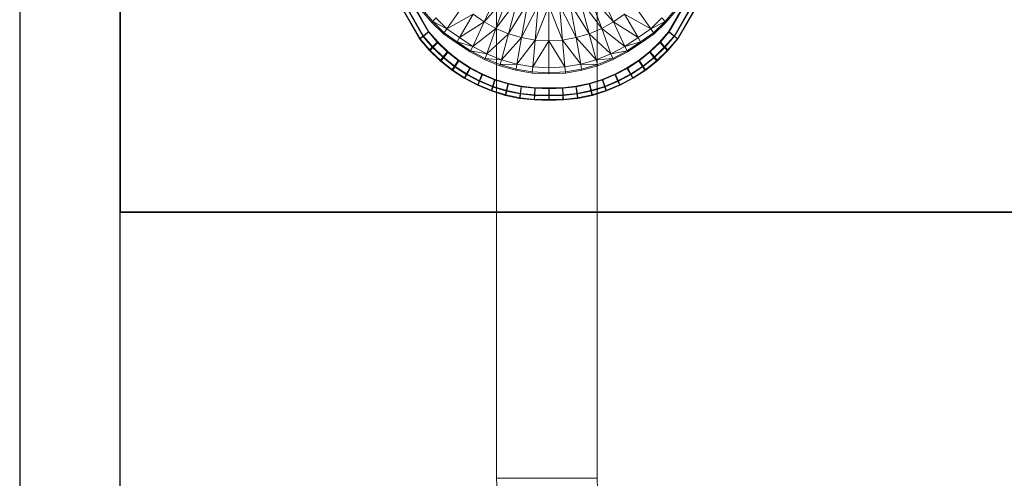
# Model space of a CAD drawing. Header units: metres. Extents: x 391.1 to 430.4, y 12.7 to 28.4.
# Tile 45 of 169: x 401.356 to 402.337, y 26.995 to 27.453. Entities that reach past the tile are written whole.
import ezdxf

# ---------------------------------------------------------------- set-up
doc = ezdxf.new("R2010")
doc.units = ezdxf.units.M
doc.layers.add('01_SUELOS', color=7, linetype='Continuous', lineweight=25, true_color=0x007f00)
for name, color, linetype, lineweight in [('A-DETL-____-MBND', 7, 'Continuous', 18), ('A-WALL-____-MCUT', 7, 'Continuous', 25), ('A-WALL-____-OTLN', 7, 'Continuous', 25), ('M-HVAC-DUCT-OTLN', 7, 'Continuous', 18)]:
    doc.layers.add(name, color=color, linetype=linetype, lineweight=lineweight)

# ---------------------------------------------------------------- blocks, each defined once
blk = doc.blocks.new('Family - Inodor PB-155331-02_CLI_AIRE_P0')
at = {"layer": 'A-DETL-____-MBND', "color": 253, "true_color": 0xaaaaaa}
for p, q in [((0.15352, 0.11043), (0.1386, 0.07843)), ((0.25246, 0.11043), (0.26738, 0.07843)), ((0.1386, 0.07843), (0.16239, 0.10496)), ((0.16239, 0.10496), (0.15034, 0.07185)), ((0.1719, 0.1005), (0.15034, 0.07185)), ((0.1719, 0.1005), (0.1628, 0.06653)), ((0.23408, 0.1005), (0.24318, 0.06653)), ((0.23408, 0.1005), (0.25565, 0.07185)), ((0.24359, 0.10496), (0.25565, 0.07185)), ((0.26738, 0.07843), (0.24359, 0.10496)), ((0.05747, 0.09041), (0.07423, 0.06135)), ((0.05747, 0.09041), (0.07423, 0.06135)), ((0.07468, 0.06155), (0.05801, 0.09042)), ((0.07468, 0.06155), (0.05801, 0.09042)), ((0.06119, 0.09254), (0.07764, 0.06401)), ((0.06119, 0.09254), (0.07764, 0.06401)), ((0.07808, 0.06423), (0.06173, 0.09255)), ((0.07808, 0.06423), (0.06173, 0.09255)), ((0.0672, 0.09599), (0.08315, 0.06832)), ((0.0672, 0.09599), (0.08315, 0.06832)), ((0.06773, 0.09601), (0.08357, 0.06857)), ((0.06773, 0.09601), (0.08357, 0.06857)), ((0.08357, 0.06857), (0.06773, 0.09601)), ((0.06773, 0.09601), (0.08357, 0.06857)), ((0.08653, 0.07772), (0.07624, 0.08977)), ((0.07708, 0.0906), (0.08729, 0.07863)), ((0.1177, 0.09472), (0.10148, 0.07154)), ((0.18195, 0.09718), (0.1628, 0.06653)), ((0.18195, 0.09718), (0.17586, 0.06262)), ((0.19237, 0.09514), (0.17586, 0.06262)), ((0.19237, 0.09514), (0.18932, 0.06022)), ((0.20299, 0.09445), (0.18932, 0.06022)), ((0.20299, 0.09445), (0.20299, 0.05941)), ((0.20299, 0.09445), (0.21667, 0.06022)), ((0.21361, 0.09514), (0.21667, 0.06022)), ((0.21361, 0.09514), (0.23013, 0.06262)), ((0.22403, 0.09718), (0.23013, 0.06262)), ((0.22403, 0.09718), (0.24318, 0.06653)), ((0.28828, 0.09472), (0.3045, 0.07154)), ((0.32891, 0.0906), (0.31869, 0.07863)), ((0.32974, 0.08977), (0.31945, 0.07772)), ((0.32226, 0.06857), (0.33809, 0.09601)), ((0.32226, 0.06857), (0.33809, 0.09601)), ((0.33809, 0.09601), (0.32226, 0.06857)), ((0.32226, 0.06857), (0.33809, 0.09601)), ((0.32267, 0.06832), (0.33863, 0.09599)), ((0.32267, 0.06832), (0.33863, 0.09599)), ((0.3441, 0.09255), (0.32775, 0.06423)), ((0.3441, 0.09255), (0.32775, 0.06423)), ((0.32819, 0.06401), (0.34464, 0.09254)), ((0.32819, 0.06401), (0.34464, 0.09254)), ((0.34781, 0.09042), (0.33115, 0.06155)), ((0.34781, 0.09042), (0.33115, 0.06155)), ((0.3316, 0.06135), (0.34836, 0.09041)), ((0.3316, 0.06135), (0.34836, 0.09041)), ((0.08729, 0.07863), (0.08653, 0.07772)), ((0.09047, 0.08242), (0.08729, 0.07863)), ((0.08729, 0.07863), (0.09864, 0.06749)), ((0.10148, 0.07154), (0.08729, 0.07863)), ((0.09047, 0.08242), (0.10148, 0.07154)), ((0.10148, 0.07154), (0.1277, 0.0861)), ((0.1277, 0.0861), (0.11416, 0.06265)), ((0.1277, 0.0861), (0.1386, 0.07843)), ((0.27829, 0.0861), (0.26738, 0.07843)), ((0.27829, 0.0861), (0.29183, 0.06265)), ((0.3045, 0.07154), (0.27829, 0.0861)), ((0.31551, 0.08242), (0.3045, 0.07154)), ((0.3045, 0.07154), (0.31869, 0.07863)), ((0.31869, 0.07863), (0.30734, 0.06749)), ((0.31551, 0.08242), (0.31869, 0.07863)), ((0.31869, 0.07863), (0.31945, 0.07772)), ((0.09796, 0.06652), (0.08653, 0.07772)), ((0.10148, 0.07154), (0.09864, 0.06749)), ((0.10148, 0.07154), (0.11416, 0.06265)), ((0.11416, 0.06265), (0.1386, 0.07843)), ((0.1386, 0.07843), (0.12717, 0.05392)), ((0.15034, 0.07185), (0.12717, 0.05392)), ((0.1386, 0.07843), (0.15034, 0.07185)), ((0.15034, 0.07185), (0.1411, 0.04648)), ((0.15034, 0.07185), (0.1628, 0.06653)), ((0.25565, 0.07185), (0.24318, 0.06653)), ((0.26738, 0.07843), (0.25565, 0.07185)), ((0.25565, 0.07185), (0.26488, 0.04648)), ((0.25565, 0.07185), (0.27881, 0.05392)), ((0.26738, 0.07843), (0.27881, 0.05392)), ((0.29183, 0.06265), (0.26738, 0.07843)), ((0.3045, 0.07154), (0.29183, 0.06265)), ((0.3045, 0.07154), (0.30734, 0.06749)), ((0.31945, 0.07772), (0.30802, 0.06652)), ((0.07423, 0.06135), (0.07764, 0.06401)), ((0.07764, 0.06401), (0.07423, 0.06135)), ((0.07423, 0.06135), (0.08387, 0.05007)), ((0.07423, 0.06135), (0.08387, 0.05007)), ((0.07468, 0.06155), (0.07808, 0.06423)), ((0.07808, 0.06423), (0.07468, 0.06155)), ((0.0849, 0.04983), (0.07468, 0.06155)), ((0.0849, 0.04983), (0.07468, 0.06155)), ((0.07764, 0.06401), (0.08315, 0.06832)), ((0.08315, 0.06832), (0.07764, 0.06401)), ((0.07764, 0.06401), (0.08687, 0.0532)), ((0.07764, 0.06401), (0.08687, 0.0532)), ((0.07808, 0.06423), (0.08357, 0.06857)), ((0.08357, 0.06857), (0.07808, 0.06423)), ((0.08789, 0.05299), (0.07808, 0.06423)), ((0.08789, 0.05299), (0.07808, 0.06423)), ((0.08315, 0.06832), (0.09174, 0.05827)), ((0.08315, 0.06832), (0.09174, 0.05827)), ((0.08357, 0.06857), (0.09272, 0.05809)), ((0.08357, 0.06857), (0.09272, 0.05809)), ((0.09272, 0.05809), (0.08357, 0.06857)), ((0.08357, 0.06857), (0.09272, 0.05809)), ((0.09864, 0.06749), (0.09796, 0.06652)), ((0.11109, 0.05734), (0.09796, 0.06652)), ((0.09864, 0.06749), (0.11168, 0.05837)), ((0.11416, 0.06265), (0.11168, 0.05837)), ((0.11416, 0.06265), (0.12717, 0.05392)), ((0.1628, 0.06653), (0.1411, 0.04648)), ((0.1628, 0.06653), (0.15583, 0.0405)), ((0.17586, 0.06262), (0.15583, 0.0405)), ((0.1628, 0.06653), (0.17586, 0.06262)), ((0.17586, 0.06262), (0.17118, 0.03611)), ((0.18932, 0.06022), (0.17118, 0.03611)), ((0.17586, 0.06262), (0.18932, 0.06022)), ((0.18932, 0.06022), (0.18697, 0.03343)), ((0.20299, 0.05941), (0.18697, 0.03343)), ((0.18932, 0.06022), (0.20299, 0.05941)), ((0.21667, 0.06022), (0.20299, 0.05941)), ((0.20299, 0.05941), (0.20299, 0.03253)), ((0.20299, 0.05941), (0.21901, 0.03343)), ((0.23013, 0.06262), (0.21667, 0.06022)), ((0.21667, 0.06022), (0.21901, 0.03343)), ((0.21667, 0.06022), (0.2348, 0.03611)), ((0.24318, 0.06653), (0.23013, 0.06262)), ((0.23013, 0.06262), (0.2348, 0.03611)), ((0.23013, 0.06262), (0.25015, 0.0405)), ((0.24318, 0.06653), (0.25015, 0.0405)), ((0.24318, 0.06653), (0.26488, 0.04648)), ((0.29183, 0.06265), (0.27881, 0.05392)), ((0.29183, 0.06265), (0.2943, 0.05837)), ((0.30734, 0.06749), (0.2943, 0.05837)), ((0.30802, 0.06652), (0.29489, 0.05734)), ((0.30734, 0.06749), (0.30802, 0.06652)), ((0.31311, 0.05809), (0.32226, 0.06857)), ((0.31311, 0.05809), (0.32226, 0.06857)), ((0.32226, 0.06857), (0.31311, 0.05809)), ((0.31311, 0.05809), (0.32226, 0.06857)), ((0.31409, 0.05827), (0.32267, 0.06832)), ((0.31409, 0.05827), (0.32267, 0.06832)), ((0.32775, 0.06423), (0.31794, 0.05299)), ((0.32775, 0.06423), (0.31794, 0.05299)), ((0.31895, 0.0532), (0.32819, 0.06401)), ((0.31895, 0.0532), (0.32819, 0.06401)), ((0.33115, 0.06155), (0.32092, 0.04983)), ((0.33115, 0.06155), (0.32092, 0.04983)), ((0.32196, 0.05007), (0.3316, 0.06135)), ((0.32196, 0.05007), (0.3316, 0.06135)), ((0.32775, 0.06423), (0.32226, 0.06857)), ((0.32226, 0.06857), (0.32775, 0.06423)), ((0.32819, 0.06401), (0.32267, 0.06832)), ((0.32267, 0.06832), (0.32819, 0.06401)), ((0.33115, 0.06155), (0.32775, 0.06423)), ((0.32775, 0.06423), (0.33115, 0.06155)), ((0.3316, 0.06135), (0.32819, 0.06401)), ((0.32819, 0.06401), (0.3316, 0.06135)), ((0.08387, 0.05007), (0.08687, 0.0532)), ((0.08687, 0.0532), (0.08387, 0.05007)), ((0.08387, 0.05007), (0.09468, 0.03963)), ((0.08387, 0.05007), (0.09468, 0.03963)), ((0.0849, 0.04983), (0.08789, 0.05299)), ((0.08789, 0.05299), (0.0849, 0.04983)), ((0.09566, 0.03955), (0.0849, 0.04983)), ((0.09566, 0.03955), (0.0849, 0.04983)), ((0.08687, 0.0532), (0.09174, 0.05827)), ((0.09174, 0.05827), (0.08687, 0.0532)), ((0.08687, 0.0532), (0.09739, 0.04304)), ((0.08687, 0.0532), (0.09739, 0.04304)), ((0.08789, 0.05299), (0.09272, 0.05809)), ((0.09272, 0.05809), (0.08789, 0.05299)), ((0.09836, 0.04298), (0.08789, 0.05299)), ((0.09836, 0.04298), (0.08789, 0.05299)), ((0.09174, 0.05827), (0.10179, 0.04857)), ((0.09174, 0.05827), (0.10179, 0.04857)), ((0.09272, 0.05809), (0.10272, 0.04853)), ((0.09272, 0.05809), (0.10272, 0.04853)), ((0.10272, 0.04853), (0.09272, 0.05809)), ((0.09272, 0.05809), (0.10272, 0.04853)), ((0.11168, 0.05837), (0.11109, 0.05734)), ((0.12458, 0.04836), (0.11109, 0.05734)), ((0.11168, 0.05837), (0.12508, 0.04943)), ((0.12717, 0.05392), (0.11168, 0.05837)), ((0.12508, 0.04943), (0.12458, 0.04836)), ((0.12717, 0.05392), (0.12508, 0.04943)), ((0.12508, 0.04943), (0.13941, 0.04183)), ((0.1411, 0.04648), (0.12508, 0.04943)), ((0.12717, 0.05392), (0.1411, 0.04648)), ((0.27881, 0.05392), (0.26488, 0.04648)), ((0.26488, 0.04648), (0.2809, 0.04943)), ((0.2809, 0.04943), (0.26657, 0.04183)), ((0.27881, 0.05392), (0.2943, 0.05837)), ((0.27881, 0.05392), (0.2809, 0.04943)), ((0.2943, 0.05837), (0.2809, 0.04943)), ((0.2809, 0.04943), (0.2814, 0.04836)), ((0.29489, 0.05734), (0.2814, 0.04836)), ((0.2943, 0.05837), (0.29489, 0.05734)), ((0.3031, 0.04853), (0.31311, 0.05809)), ((0.3031, 0.04853), (0.31311, 0.05809)), ((0.31311, 0.05809), (0.3031, 0.04853)), ((0.3031, 0.04853), (0.31311, 0.05809)), ((0.30404, 0.04857), (0.31409, 0.05827)), ((0.30404, 0.04857), (0.31409, 0.05827)), ((0.31794, 0.05299), (0.30747, 0.04298)), ((0.31794, 0.05299), (0.30747, 0.04298)), ((0.30844, 0.04304), (0.31895, 0.0532)), ((0.30844, 0.04304), (0.31895, 0.0532)), ((0.32092, 0.04983), (0.31017, 0.03955)), ((0.32092, 0.04983), (0.31017, 0.03955)), ((0.31115, 0.03963), (0.32196, 0.05007)), ((0.31115, 0.03963), (0.32196, 0.05007)), ((0.31794, 0.05299), (0.31311, 0.05809)), ((0.31311, 0.05809), (0.31794, 0.05299)), ((0.31895, 0.0532), (0.31409, 0.05827)), ((0.31409, 0.05827), (0.31895, 0.0532)), ((0.32092, 0.04983), (0.31794, 0.05299)), ((0.31794, 0.05299), (0.32092, 0.04983)), ((0.32196, 0.05007), (0.31895, 0.0532)), ((0.31895, 0.0532), (0.32196, 0.05007)), ((0.09468, 0.03963), (0.09739, 0.04304)), ((0.09739, 0.04304), (0.09468, 0.03963)), ((0.09468, 0.03963), (0.10632, 0.03028)), ((0.09468, 0.03963), (0.10632, 0.03028)), ((0.09566, 0.03955), (0.09836, 0.04298)), ((0.09836, 0.04298), (0.09566, 0.03955)), ((0.10725, 0.03034), (0.09566, 0.03955)), ((0.10725, 0.03034), (0.09566, 0.03955)), ((0.09739, 0.04304), (0.10179, 0.04857)), ((0.10179, 0.04857), (0.09739, 0.04304)), ((0.09739, 0.04304), (0.10873, 0.03394)), ((0.09739, 0.04304), (0.10873, 0.03394)), ((0.09836, 0.04298), (0.10272, 0.04853)), ((0.10272, 0.04853), (0.09836, 0.04298)), ((0.10964, 0.03401), (0.09836, 0.04298)), ((0.10964, 0.03401), (0.09836, 0.04298)), ((0.10179, 0.04857), (0.11263, 0.03987)), ((0.10179, 0.04857), (0.11263, 0.03987)), ((0.10272, 0.04853), (0.11352, 0.03995)), ((0.10272, 0.04853), (0.11352, 0.03995)), ((0.11352, 0.03995), (0.10272, 0.04853)), ((0.10272, 0.04853), (0.11352, 0.03995)), ((0.10873, 0.03394), (0.11263, 0.03987)), ((0.11263, 0.03987), (0.10873, 0.03394)), ((0.10964, 0.03401), (0.11352, 0.03995)), ((0.11352, 0.03995), (0.10964, 0.03401)), ((0.11263, 0.03987), (0.12418, 0.03224)), ((0.11263, 0.03987), (0.12418, 0.03224)), ((0.11352, 0.03995), (0.125, 0.03245)), ((0.11352, 0.03995), (0.125, 0.03245)), ((0.125, 0.03245), (0.11352, 0.03995)), ((0.11352, 0.03995), (0.125, 0.03245)), ((0.139, 0.04072), (0.12458, 0.04836)), ((0.13941, 0.04183), (0.139, 0.04072)), ((0.15424, 0.03458), (0.139, 0.04072)), ((0.1411, 0.04648), (0.13941, 0.04183)), ((0.13941, 0.04183), (0.15455, 0.03573)), ((0.15583, 0.0405), (0.13941, 0.04183)), ((0.1411, 0.04648), (0.15583, 0.0405)), ((0.15583, 0.0405), (0.15455, 0.03573)), ((0.15583, 0.0405), (0.17118, 0.03611)), ((0.25015, 0.0405), (0.2348, 0.03611)), ((0.26488, 0.04648), (0.25015, 0.0405)), ((0.25015, 0.0405), (0.26657, 0.04183)), ((0.25015, 0.0405), (0.25143, 0.03573)), ((0.26657, 0.04183), (0.25143, 0.03573)), ((0.26698, 0.04072), (0.25174, 0.03458)), ((0.26488, 0.04648), (0.26657, 0.04183)), ((0.26657, 0.04183), (0.26698, 0.04072)), ((0.2814, 0.04836), (0.26698, 0.04072)), ((0.28083, 0.03245), (0.29231, 0.03995)), ((0.28083, 0.03245), (0.29231, 0.03995)), ((0.29231, 0.03995), (0.28083, 0.03245)), ((0.28083, 0.03245), (0.29231, 0.03995)), ((0.28165, 0.03224), (0.2932, 0.03987)), ((0.28165, 0.03224), (0.2932, 0.03987)), ((0.29231, 0.03995), (0.3031, 0.04853)), ((0.29231, 0.03995), (0.3031, 0.04853)), ((0.3031, 0.04853), (0.29231, 0.03995)), ((0.29231, 0.03995), (0.3031, 0.04853)), ((0.29618, 0.03401), (0.29231, 0.03995)), ((0.29231, 0.03995), (0.29618, 0.03401)), ((0.2932, 0.03987), (0.30404, 0.04857)), ((0.2932, 0.03987), (0.30404, 0.04857)), ((0.2971, 0.03394), (0.2932, 0.03987)), ((0.2932, 0.03987), (0.2971, 0.03394)), ((0.30747, 0.04298), (0.29618, 0.03401)), ((0.30747, 0.04298), (0.29618, 0.03401)), ((0.2971, 0.03394), (0.30844, 0.04304)), ((0.2971, 0.03394), (0.30844, 0.04304)), ((0.31017, 0.03955), (0.29858, 0.03034)), ((0.31017, 0.03955), (0.29858, 0.03034)), ((0.2995, 0.03028), (0.31115, 0.03963)), ((0.2995, 0.03028), (0.31115, 0.03963)), ((0.30747, 0.04298), (0.3031, 0.04853)), ((0.3031, 0.04853), (0.30747, 0.04298)), ((0.30844, 0.04304), (0.30404, 0.04857)), ((0.30404, 0.04857), (0.30844, 0.04304)), ((0.31017, 0.03955), (0.30747, 0.04298)), ((0.30747, 0.04298), (0.31017, 0.03955)), ((0.31115, 0.03963), (0.30844, 0.04304)), ((0.30844, 0.04304), (0.31115, 0.03963)), ((0.10632, 0.03028), (0.10873, 0.03394)), ((0.10873, 0.03394), (0.10632, 0.03028)), ((0.10632, 0.03028), (0.11873, 0.0221)), ((0.10632, 0.03028), (0.11873, 0.0221)), ((0.10725, 0.03034), (0.10964, 0.03401)), ((0.10964, 0.03401), (0.10725, 0.03034)), ((0.11959, 0.02228), (0.10725, 0.03034)), ((0.11959, 0.02228), (0.10725, 0.03034)), ((0.10873, 0.03394), (0.12081, 0.02597)), ((0.10873, 0.03394), (0.12081, 0.02597)), ((0.12166, 0.02616), (0.10964, 0.03401)), ((0.12166, 0.02616), (0.10964, 0.03401)), ((0.12081, 0.02597), (0.12418, 0.03224)), ((0.12418, 0.03224), (0.12081, 0.02597)), ((0.12166, 0.02616), (0.125, 0.03245)), ((0.125, 0.03245), (0.12166, 0.02616)), ((0.12418, 0.03224), (0.13634, 0.02575)), ((0.12418, 0.03224), (0.13634, 0.02575)), ((0.125, 0.03245), (0.13709, 0.02606)), ((0.125, 0.03245), (0.13709, 0.02606)), ((0.13709, 0.02606), (0.125, 0.03245)), ((0.125, 0.03245), (0.13709, 0.02606)), ((0.15455, 0.03573), (0.15424, 0.03458)), ((0.17012, 0.03007), (0.15424, 0.03458)), ((0.17118, 0.03611), (0.15455, 0.03573)), ((0.15455, 0.03573), (0.17032, 0.03124)), ((0.17032, 0.03124), (0.17012, 0.03007)), ((0.18644, 0.02732), (0.17012, 0.03007)), ((0.17118, 0.03611), (0.17032, 0.03124)), ((0.17032, 0.03124), (0.18654, 0.0285)), ((0.17118, 0.03611), (0.18697, 0.03343)), ((0.18697, 0.03343), (0.18654, 0.0285)), ((0.18697, 0.03343), (0.20299, 0.03253)), ((0.21901, 0.03343), (0.20299, 0.03253)), ((0.20299, 0.03253), (0.20299, 0.02758)), ((0.2348, 0.03611), (0.21901, 0.03343)), ((0.21901, 0.03343), (0.21944, 0.0285)), ((0.23566, 0.03124), (0.21944, 0.0285)), ((0.23587, 0.03007), (0.21954, 0.02732)), ((0.2348, 0.03611), (0.23566, 0.03124)), ((0.2348, 0.03611), (0.25143, 0.03573)), ((0.25143, 0.03573), (0.23566, 0.03124)), ((0.23566, 0.03124), (0.23587, 0.03007)), ((0.25174, 0.03458), (0.23587, 0.03007)), ((0.25143, 0.03573), (0.25174, 0.03458)), ((0.26874, 0.02606), (0.28083, 0.03245)), ((0.26874, 0.02606), (0.28083, 0.03245)), ((0.28083, 0.03245), (0.26874, 0.02606)), ((0.26874, 0.02606), (0.28083, 0.03245)), ((0.26948, 0.02575), (0.28165, 0.03224)), ((0.26948, 0.02575), (0.28165, 0.03224)), ((0.28417, 0.02616), (0.28083, 0.03245)), ((0.28083, 0.03245), (0.28417, 0.02616)), ((0.28502, 0.02597), (0.28165, 0.03224)), ((0.28165, 0.03224), (0.28502, 0.02597)), ((0.29618, 0.03401), (0.28417, 0.02616)), ((0.29618, 0.03401), (0.28417, 0.02616)), ((0.28502, 0.02597), (0.2971, 0.03394)), ((0.28502, 0.02597), (0.2971, 0.03394)), ((0.29858, 0.03034), (0.28624, 0.02228)), ((0.29858, 0.03034), (0.28624, 0.02228)), ((0.2871, 0.0221), (0.2995, 0.03028)), ((0.2871, 0.0221), (0.2995, 0.03028)), ((0.29858, 0.03034), (0.29618, 0.03401)), ((0.29618, 0.03401), (0.29858, 0.03034)), ((0.2995, 0.03028), (0.2971, 0.03394)), ((0.2971, 0.03394), (0.2995, 0.03028)), ((0.11873, 0.0221), (0.12081, 0.02597)), ((0.12081, 0.02597), (0.11873, 0.0221)), ((0.11873, 0.0221), (0.13179, 0.01513)), ((0.11873, 0.0221), (0.13179, 0.01513)), ((0.11959, 0.02228), (0.12166, 0.02616)), ((0.12166, 0.02616), (0.11959, 0.02228)), ((0.13257, 0.01542), (0.11959, 0.02228)), ((0.13257, 0.01542), (0.11959, 0.02228)), ((0.12081, 0.02597), (0.13353, 0.01919)), ((0.12081, 0.02597), (0.13353, 0.01919)), ((0.13429, 0.01948), (0.12166, 0.02616)), ((0.13429, 0.01948), (0.12166, 0.02616)), ((0.13353, 0.01919), (0.13634, 0.02575)), ((0.13634, 0.02575), (0.13353, 0.01919)), ((0.13429, 0.01948), (0.13709, 0.02606)), ((0.13709, 0.02606), (0.13429, 0.01948)), ((0.13634, 0.02575), (0.14902, 0.02046)), ((0.13634, 0.02575), (0.14902, 0.02046)), ((0.13709, 0.02606), (0.14967, 0.02086)), ((0.13709, 0.02606), (0.14967, 0.02086)), ((0.14967, 0.02086), (0.13709, 0.02606)), ((0.13709, 0.02606), (0.14967, 0.02086)), ((0.14678, 0.01365), (0.14902, 0.02046)), ((0.14902, 0.02046), (0.14678, 0.01365)), ((0.14746, 0.01404), (0.14967, 0.02086)), ((0.14967, 0.02086), (0.14746, 0.01404)), ((0.14902, 0.02046), (0.1621, 0.0164)), ((0.14902, 0.02046), (0.1621, 0.0164)), ((0.14967, 0.02086), (0.16265, 0.01687)), ((0.14967, 0.02086), (0.16265, 0.01687)), ((0.16265, 0.01687), (0.14967, 0.02086)), ((0.14967, 0.02086), (0.16265, 0.01687)), ((0.18654, 0.0285), (0.18644, 0.02732)), ((0.20299, 0.0264), (0.18644, 0.02732)), ((0.18654, 0.0285), (0.20299, 0.02758)), ((0.21944, 0.0285), (0.20299, 0.02758)), ((0.20299, 0.02758), (0.20299, 0.0264)), ((0.21954, 0.02732), (0.20299, 0.0264)), ((0.21944, 0.0285), (0.21954, 0.02732)), ((0.24318, 0.01687), (0.25616, 0.02086)), ((0.24318, 0.01687), (0.25616, 0.02086)), ((0.25616, 0.02086), (0.24318, 0.01687)), ((0.24318, 0.01687), (0.25616, 0.02086)), ((0.24373, 0.0164), (0.25681, 0.02046)), ((0.24373, 0.0164), (0.25681, 0.02046)), ((0.25616, 0.02086), (0.26874, 0.02606)), ((0.25616, 0.02086), (0.26874, 0.02606)), ((0.26874, 0.02606), (0.25616, 0.02086)), ((0.25616, 0.02086), (0.26874, 0.02606)), ((0.25837, 0.01404), (0.25616, 0.02086)), ((0.25616, 0.02086), (0.25837, 0.01404)), ((0.25681, 0.02046), (0.26948, 0.02575)), ((0.25681, 0.02046), (0.26948, 0.02575)), ((0.25904, 0.01365), (0.25681, 0.02046)), ((0.25681, 0.02046), (0.25904, 0.01365)), ((0.27153, 0.01948), (0.26874, 0.02606)), ((0.26874, 0.02606), (0.27153, 0.01948)), ((0.2723, 0.01919), (0.26948, 0.02575)), ((0.26948, 0.02575), (0.2723, 0.01919)), ((0.28417, 0.02616), (0.27153, 0.01948)), ((0.28417, 0.02616), (0.27153, 0.01948)), ((0.2723, 0.01919), (0.28502, 0.02597)), ((0.2723, 0.01919), (0.28502, 0.02597)), ((0.28624, 0.02228), (0.27326, 0.01542)), ((0.28624, 0.02228), (0.27326, 0.01542)), ((0.27404, 0.01513), (0.2871, 0.0221)), ((0.27404, 0.01513), (0.2871, 0.0221)), ((0.28624, 0.02228), (0.28417, 0.02616)), ((0.28417, 0.02616), (0.28624, 0.02228)), ((0.2871, 0.0221), (0.28502, 0.02597)), ((0.28502, 0.02597), (0.2871, 0.0221)), ((0.13179, 0.01513), (0.13353, 0.01919)), ((0.13353, 0.01919), (0.13179, 0.01513)), ((0.13179, 0.01513), (0.1454, 0.00944)), ((0.13179, 0.01513), (0.1454, 0.00944)), ((0.13257, 0.01542), (0.13429, 0.01948)), ((0.13429, 0.01948), (0.13257, 0.01542)), ((0.14609, 0.00983), (0.13257, 0.01542)), ((0.14609, 0.00983), (0.13257, 0.01542)), ((0.13353, 0.01919), (0.14678, 0.01365)), ((0.13353, 0.01919), (0.14678, 0.01365)), ((0.14746, 0.01404), (0.13429, 0.01948)), ((0.14746, 0.01404), (0.13429, 0.01948)), ((0.1454, 0.00944), (0.14678, 0.01365)), ((0.14678, 0.01365), (0.1454, 0.00944)), ((0.14609, 0.00983), (0.14746, 0.01404)), ((0.14746, 0.01404), (0.14609, 0.00983)), ((0.16003, 0.00555), (0.14609, 0.00983)), ((0.16003, 0.00555), (0.14609, 0.00983)), ((0.14678, 0.01365), (0.16046, 0.0094)), ((0.14678, 0.01365), (0.16046, 0.0094)), ((0.16103, 0.00987), (0.14746, 0.01404)), ((0.16103, 0.00987), (0.14746, 0.01404)), ((0.16003, 0.00555), (0.16103, 0.00987)), ((0.16103, 0.00987), (0.16003, 0.00555)), ((0.16046, 0.0094), (0.1621, 0.0164)), ((0.1621, 0.0164), (0.16046, 0.0094)), ((0.16103, 0.00987), (0.16265, 0.01687)), ((0.16265, 0.01687), (0.16103, 0.00987)), ((0.17491, 0.00702), (0.16103, 0.00987)), ((0.17491, 0.00702), (0.16103, 0.00987)), ((0.1621, 0.0164), (0.17547, 0.01361)), ((0.1621, 0.0164), (0.17547, 0.01361)), ((0.16265, 0.01687), (0.17592, 0.01414)), ((0.16265, 0.01687), (0.17592, 0.01414)), ((0.17592, 0.01414), (0.16265, 0.01687)), ((0.16265, 0.01687), (0.17592, 0.01414)), ((0.17445, 0.00649), (0.17547, 0.01361)), ((0.17547, 0.01361), (0.17445, 0.00649)), ((0.17491, 0.00702), (0.17592, 0.01414)), ((0.17592, 0.01414), (0.17491, 0.00702)), ((0.17547, 0.01361), (0.18903, 0.01211)), ((0.17547, 0.01361), (0.18903, 0.01211)), ((0.17592, 0.01414), (0.18937, 0.01269)), ((0.17592, 0.01414), (0.18937, 0.01269)), ((0.18937, 0.01269), (0.17592, 0.01414)), ((0.17592, 0.01414), (0.18937, 0.01269)), ((0.18857, 0.00493), (0.18903, 0.01211)), ((0.18903, 0.01211), (0.18857, 0.00493)), ((0.18898, 0.0055), (0.18937, 0.01269)), ((0.18937, 0.01269), (0.18898, 0.0055)), ((0.18903, 0.01211), (0.20315, 0.01165)), ((0.18903, 0.01211), (0.20315, 0.01165)), ((0.18937, 0.01269), (0.20291, 0.01253)), ((0.18937, 0.01269), (0.20291, 0.01253)), ((0.20291, 0.01253), (0.18937, 0.01269)), ((0.18937, 0.01269), (0.20291, 0.01253)), ((0.20291, 0.01253), (0.21646, 0.01269)), ((0.20291, 0.01253), (0.21646, 0.01269)), ((0.21646, 0.01269), (0.20291, 0.01253)), ((0.20291, 0.01253), (0.21646, 0.01269)), ((0.20291, 0.00533), (0.20291, 0.01253)), ((0.20291, 0.01253), (0.20291, 0.00533)), ((0.20315, 0.01165), (0.21679, 0.01211)), ((0.20315, 0.01165), (0.21679, 0.01211)), ((0.20315, 0.00445), (0.20315, 0.01165)), ((0.20315, 0.01165), (0.20315, 0.00445)), ((0.21646, 0.01269), (0.22991, 0.01414)), ((0.21646, 0.01269), (0.22991, 0.01414)), ((0.22991, 0.01414), (0.21646, 0.01269)), ((0.21646, 0.01269), (0.22991, 0.01414)), ((0.21685, 0.0055), (0.21646, 0.01269)), ((0.21646, 0.01269), (0.21685, 0.0055)), ((0.21679, 0.01211), (0.23035, 0.01361)), ((0.21679, 0.01211), (0.23035, 0.01361)), ((0.21726, 0.00493), (0.21679, 0.01211)), ((0.21679, 0.01211), (0.21726, 0.00493)), ((0.22991, 0.01414), (0.24318, 0.01687)), ((0.22991, 0.01414), (0.24318, 0.01687)), ((0.24318, 0.01687), (0.22991, 0.01414)), ((0.22991, 0.01414), (0.24318, 0.01687)), ((0.23091, 0.00702), (0.22991, 0.01414)), ((0.22991, 0.01414), (0.23091, 0.00702)), ((0.23035, 0.01361), (0.24373, 0.0164)), ((0.23035, 0.01361), (0.24373, 0.0164)), ((0.23138, 0.00649), (0.23035, 0.01361)), ((0.23035, 0.01361), (0.23138, 0.00649)), ((0.24479, 0.00987), (0.23091, 0.00702)), ((0.24479, 0.00987), (0.23091, 0.00702)), ((0.24479, 0.00987), (0.24318, 0.01687)), ((0.24318, 0.01687), (0.24479, 0.00987)), ((0.24537, 0.0094), (0.24373, 0.0164)), ((0.24373, 0.0164), (0.24537, 0.0094)), ((0.25837, 0.01404), (0.24479, 0.00987)), ((0.25837, 0.01404), (0.24479, 0.00987)), ((0.24579, 0.00555), (0.24479, 0.00987)), ((0.24479, 0.00987), (0.24579, 0.00555)), ((0.24537, 0.0094), (0.25904, 0.01365)), ((0.24537, 0.0094), (0.25904, 0.01365)), ((0.25974, 0.00983), (0.24579, 0.00555)), ((0.25974, 0.00983), (0.24579, 0.00555)), ((0.27153, 0.01948), (0.25837, 0.01404)), ((0.27153, 0.01948), (0.25837, 0.01404)), ((0.25974, 0.00983), (0.25837, 0.01404)), ((0.25837, 0.01404), (0.25974, 0.00983)), ((0.25904, 0.01365), (0.2723, 0.01919)), ((0.25904, 0.01365), (0.2723, 0.01919)), ((0.26042, 0.00944), (0.25904, 0.01365)), ((0.25904, 0.01365), (0.26042, 0.00944)), ((0.27326, 0.01542), (0.25974, 0.00983)), ((0.27326, 0.01542), (0.25974, 0.00983)), ((0.26042, 0.00944), (0.27404, 0.01513)), ((0.26042, 0.00944), (0.27404, 0.01513)), ((0.27326, 0.01542), (0.27153, 0.01948)), ((0.27153, 0.01948), (0.27326, 0.01542)), ((0.27404, 0.01513), (0.2723, 0.01919)), ((0.2723, 0.01919), (0.27404, 0.01513)), ((0.1454, 0.00944), (0.15945, 0.00508)), ((0.1454, 0.00944), (0.15945, 0.00508)), ((0.15945, 0.00508), (0.16046, 0.0094)), ((0.16046, 0.0094), (0.15945, 0.00508)), ((0.15945, 0.00508), (0.17382, 0.00209)), ((0.15945, 0.00508), (0.17382, 0.00209)), ((0.17429, 0.00262), (0.16003, 0.00555)), ((0.17429, 0.00262), (0.16003, 0.00555)), ((0.16046, 0.0094), (0.17445, 0.00649)), ((0.16046, 0.0094), (0.17445, 0.00649)), ((0.17382, 0.00209), (0.17445, 0.00649)), ((0.17445, 0.00649), (0.17382, 0.00209)), ((0.17382, 0.00209), (0.18828, 0.00049)), ((0.17382, 0.00209), (0.18828, 0.00049)), ((0.17429, 0.00262), (0.17491, 0.00702)), ((0.17491, 0.00702), (0.17429, 0.00262)), ((0.18874, 0.00105), (0.17429, 0.00262)), ((0.18874, 0.00105), (0.17429, 0.00262)), ((0.17445, 0.00649), (0.18857, 0.00493)), ((0.17445, 0.00649), (0.18857, 0.00493)), ((0.18898, 0.0055), (0.17491, 0.00702)), ((0.18898, 0.0055), (0.17491, 0.00702)), ((0.18828, 0.00049), (0.18857, 0.00493)), ((0.18857, 0.00493), (0.18828, 0.00049)), ((0.18828, 0.00049), (0.20315, 0)), ((0.18828, 0.00049), (0.20315, 0)), ((0.18857, 0.00493), (0.20315, 0.00445)), ((0.18857, 0.00493), (0.20315, 0.00445)), ((0.18874, 0.00105), (0.18898, 0.0055)), ((0.18898, 0.0055), (0.18874, 0.00105)), ((0.20291, 0.00088), (0.18874, 0.00105)), ((0.20291, 0.00088), (0.18874, 0.00105)), ((0.20291, 0.00533), (0.18898, 0.0055)), ((0.20291, 0.00533), (0.18898, 0.0055)), ((0.21685, 0.0055), (0.20291, 0.00533)), ((0.21685, 0.0055), (0.20291, 0.00533)), ((0.20291, 0.00088), (0.20291, 0.00533)), ((0.20291, 0.00533), (0.20291, 0.00088)), ((0.21709, 0.00105), (0.20291, 0.00088)), ((0.21709, 0.00105), (0.20291, 0.00088)), ((0.20315, 0.00445), (0.21726, 0.00493)), ((0.20315, 0.00445), (0.21726, 0.00493)), ((0.20315, 0), (0.20315, 0.00445)), ((0.20315, 0.00445), (0.20315, 0)), ((0.20315, 0), (0.21755, 0.00049)), ((0.20315, 0), (0.21755, 0.00049)), ((0.23091, 0.00702), (0.21685, 0.0055)), ((0.23091, 0.00702), (0.21685, 0.0055)), ((0.21709, 0.00105), (0.21685, 0.0055)), ((0.21685, 0.0055), (0.21709, 0.00105)), ((0.23154, 0.00262), (0.21709, 0.00105)), ((0.23154, 0.00262), (0.21709, 0.00105)), ((0.21726, 0.00493), (0.23138, 0.00649)), ((0.21726, 0.00493), (0.23138, 0.00649)), ((0.21755, 0.00049), (0.21726, 0.00493)), ((0.21726, 0.00493), (0.21755, 0.00049)), ((0.21755, 0.00049), (0.23201, 0.00209)), ((0.21755, 0.00049), (0.23201, 0.00209)), ((0.23154, 0.00262), (0.23091, 0.00702)), ((0.23091, 0.00702), (0.23154, 0.00262)), ((0.23138, 0.00649), (0.24537, 0.0094)), ((0.23138, 0.00649), (0.24537, 0.0094)), ((0.23201, 0.00209), (0.23138, 0.00649)), ((0.23138, 0.00649), (0.23201, 0.00209)), ((0.24579, 0.00555), (0.23154, 0.00262)), ((0.24579, 0.00555), (0.23154, 0.00262)), ((0.23201, 0.00209), (0.24638, 0.00508)), ((0.23201, 0.00209), (0.24638, 0.00508)), ((0.24638, 0.00508), (0.24537, 0.0094)), ((0.24537, 0.0094), (0.24638, 0.00508)), ((0.24638, 0.00508), (0.26042, 0.00944)), ((0.24638, 0.00508), (0.26042, 0.00944))]:
    blk.add_line(p, q, dxfattribs=at)
blk = doc.blocks.new('Family - Envans PB-155461-02_CLI_AIRE_P0')
at = {"layer": 'A-WALL-____-MCUT', "color": 253, "true_color": 0xaaaaaa}
for p, q in [((6.12307, 0.1), (3.61987, 0.1)), ((3.61987, 0), (6.12307, 0))]:
    blk.add_line(p, q, dxfattribs=at)
at = {"layer": 'A-WALL-____-OTLN', "color": 253, "true_color": 0xaaaaaa}
for p, q in [((6.12307, 0.1), (0, 0.1)), ((0, 0), (6.12307, 0))]:
    blk.add_line(p, q, dxfattribs=at)
at = {"layer": 'A-WALL-____-OTLN', "color": 253, "lineweight": 18, "true_color": 0xaaaaaa}
blk.add_line((-0.00093, 0), (6.12307, 0), dxfattribs=at)
blk = doc.blocks.new('Family - LONDR55-XX_ZZ-ARQ-CAA-M3D-Londres55-155523-02_CLI_AIRE_P0')
at = {"layer": '01_SUELOS', "color": 9, "true_color": 0xaad4aa}
for p, q in [((0, 0.86746), (0, 0)), ((0, 0), (0, 0.86746)), ((0, 0), (1.80213, 0)), ((1.80213, 0), (0, 0))]:
    blk.add_line(p, q, dxfattribs=at)
blk = doc.blocks.new('Family - LONDR55-XX_ZZ-ARQ-CAA-M3D-Londres55-155971-02_CLI_AIRE_P0')
at = {"layer": '01_SUELOS', "color": 9, "true_color": 0xaad4aa}
for p, q in [((4.1273, 14.06017), (4.1273, 15.06324)), ((4.1273, 14.06017), (4.1273, 15.06324)), ((4.1273, 14.06017), (4.1273, 15.06324)), ((4.1273, 14.06017), (4.1273, 15.06324)), ((5.92943, 14.06017), (4.1273, 14.06017)), ((5.92943, 14.06017), (4.1273, 14.06017)), ((5.92943, 14.06017), (4.1273, 14.06017)), ((5.92943, 14.06017), (4.1273, 14.06017))]:
    blk.add_line(p, q, dxfattribs=at)
blk = doc.blocks.new('LONDR55-XX_ZZ-ARQ-CAA-M3D-Londres55_ifc-1-02_CLI_AIRE_P0')
at = {"layer": '01_SUELOS', "color": 253, "lineweight": 18, "true_color": 0xaaaaaa}
for name, p in [('Family - LONDR55-XX_ZZ-ARQ-CAA-M3D-Londres55-155971-02_CLI_AIRE_P0', (397.32915, 13.20061)), ('Family - LONDR55-XX_ZZ-ARQ-CAA-M3D-Londres55-155523-02_CLI_AIRE_P0', (401.45645, 27.26078))]:
    blk.add_blockref(name, p, dxfattribs=at)
at = {"layer": 'A-DETL-____-MBND', "color": 253, "lineweight": 18, "true_color": 0xaaaaaa}
blk.add_blockref('Family - Inodor PB-155331-02_CLI_AIRE_P0', (401.68048, 27.37206), dxfattribs=at)
at = {"layer": 'A-WALL-____-OTLN', "color": 253, "lineweight": 18, "true_color": 0xaaaaaa, "rotation": 90}
blk.add_blockref('Family - Envans PB-155461-02_CLI_AIRE_P0', (401.45645, 22.14078), dxfattribs=at)
blk = doc.blocks.new('M_Codo redondo - 1 D-V7-02_CLI_AIRE_P0')
at = {"layer": 'M-HVAC-DUCT-OTLN', "color": 30, "true_color": 0xe67300}
for p, q in [((0, 0.1), (-0.05, 0.1)), ((0, 0.1), (-0.05, 0.1)), ((0.05, 0.1), (0, 0.1)), ((0.05, 0.1), (0, 0.1)), ((-0.1, 0.05), (-0.1, 0)), ((-0.1, 0.05), (-0.1, 0)), ((-0.1, 0), (-0.1, -0.05)), ((-0.1, 0), (-0.1, -0.05))]:
    blk.add_line(p, q, dxfattribs=at)
at = {"layer": 'M-HVAC-DUCT-OTLN', "color": 30, "true_color": 0xe67300, "flags": 128}
for points in [[(-0.05, 0.1), (-0.05004, 0.098), (-0.05016, 0.096), (-0.05036, 0.09401), (-0.05064, 0.09203), (-0.051, 0.09007), (-0.05143, 0.08811), (-0.05195, 0.08618), (-0.05254, 0.08427), (-0.05321, 0.08239), (-0.05395, 0.08053), (-0.05476, 0.0787), (-0.05565, 0.07691), (-0.05661, 0.07516), (-0.05764, 0.07344), (-0.05873, 0.07177), (-0.0599, 0.07014), (-0.06112, 0.06856), (-0.06241, 0.06703), (-0.06376, 0.06555), (-0.06516, 0.06413), (-0.06663, 0.06277), (-0.06814, 0.06146), (-0.06971, 0.06022), (-0.07132, 0.05904), (-0.07298, 0.05793), (-0.07469, 0.05688), (-0.07643, 0.0559), (-0.07822, 0.05499), (-0.08003, 0.05416), (-0.08188, 0.0534), (-0.08376, 0.05271), (-0.08566, 0.0521), (-0.08759, 0.05156), (-0.08954, 0.05111), (-0.0915, 0.05073), (-0.09348, 0.05043), (-0.09547, 0.05021), (-0.09746, 0.05006), (-0.09946, 0.05), (-0.1, 0.05)], [(-0.1, -0.05), (-0.094, -0.04988), (-0.08801, -0.04952), (-0.08204, -0.04892), (-0.0761, -0.04808), (-0.0702, -0.04701), (-0.06434, -0.0457), (-0.05855, -0.04416), (-0.05282, -0.04239), (-0.04716, -0.04038), (-0.04159, -0.03816), (-0.03611, -0.03571), (-0.03073, -0.03305), (-0.02547, -0.03017), (-0.02032, -0.02709), (-0.0153, -0.0238), (-0.01042, -0.02031), (-0.00568, -0.01664), (-0.00109, -0.01277), (0.00334, -0.00873), (0.0076, -0.00451), (0.0117, -0.00012), (0.01561, 0.00443), (0.01934, 0.00913), (0.02288, 0.01397), (0.02622, 0.01895), (0.02936, 0.02407), (0.03229, 0.0293), (0.03502, 0.03465), (0.03752, 0.0401), (0.03981, 0.04565), (0.04187, 0.05128), (0.0437, 0.05699), (0.04531, 0.06277), (0.04668, 0.06861), (0.04782, 0.0745), (0.04872, 0.08044), (0.04938, 0.0864), (0.04981, 0.09238), (0.04999, 0.09838), (0.05, 0.1)]]:
    blk.add_lwpolyline(points, dxfattribs=at)

msp = doc.modelspace()

# ---------------------------------------------------------------- linework, layer by layer
at = {"layer": 'M-HVAC-DUCT-OTLN', "color": 30, "true_color": 0xe67300}
for p, q in [((401.83147, 27.60534), (401.83147, 26.99532)), ((401.93147, 26.99532), (401.93147, 27.60534))]:
    msp.add_line(p, q, dxfattribs=at)

# ---------------------------------------------------------------- block references
at = {"lineweight": 5}
msp.add_blockref('LONDR55-XX_ZZ-ARQ-CAA-M3D-Londres55_ifc-1-02_CLI_AIRE_P0', (0, 0), dxfattribs=at)
at = {"layer": 'M-HVAC-DUCT-OTLN', "color": 30, "true_color": 0xe67300, "rotation": 270}
msp.add_blockref('M_Codo redondo - 1 D-V7-02_CLI_AIRE_P0', (401.88147, 26.89532), dxfattribs=at)

doc.saveas('drawing.dxf')
